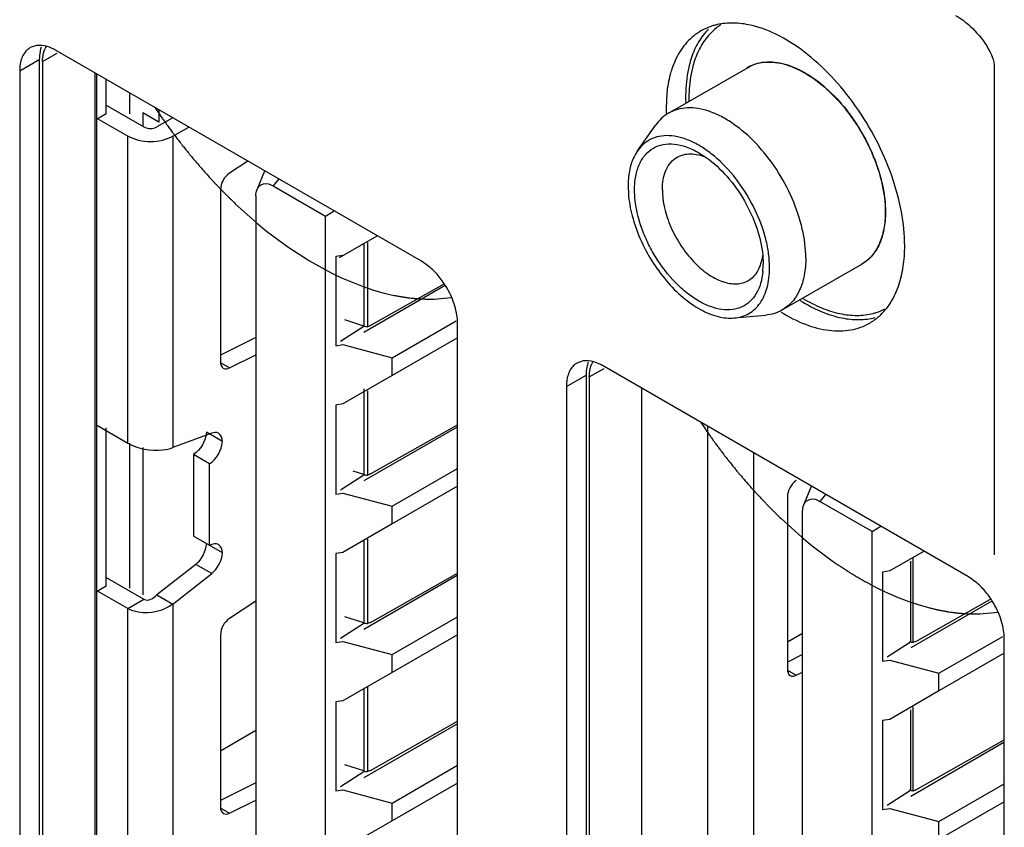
# Model space of a CAD drawing. Header units: inches. Extents: x 0 to 34, y 0 to 22.
# Tile 69 of 121: x 27.111 to 27.431, y 16.943 to 17.206. Entities that reach past the tile are written whole.
import ezdxf

# ---------------------------------------------------------------- set-up
doc = ezdxf.new("R2010")
doc.units = ezdxf.units.IN
doc.header["$LTSCALE"] = 1.87
doc.header["$MEASUREMENT"] = 0
doc.layers.get('0').update_dxf_attribs({"linetype": 'CONTINUOUS'})
doc.layers.add('DATUMCURVES', color=7, linetype='CONTINUOUS')

msp = doc.modelspace()

# ---------------------------------------------------------------- linework, layer by layer
at = {"color": 7, "linetype": 'CONTINUOUS'}
for p, q in [((27.1167545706, 17.1973890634), (27.1147586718, 17.1966948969)), ((27.1185442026, 17.1974299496), (27.1167545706, 17.1973890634)), ((27.1187664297, 17.1922042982), (27.123538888, 17.1949598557)), ((27.2418030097, 17.1272873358), (27.1230090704, 17.1958774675)), ((27.1113418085, 17.1891422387), (27.1177057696, 17.1928167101)), ((27.1177057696, 17.1928167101), (27.1177057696, 16.8805168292)), ((27.1187664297, 17.1922042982), (27.1187664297, 16.8799044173)), ((27.3244763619, 17.193300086), (27.3230300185, 17.1897814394)), ((27.1113418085, 17.1891422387), (27.1113418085, 16.8768423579)), ((27.1357369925, 17.1885285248), (27.1357369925, 16.8897030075)), ((27.1362297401, 17.1882440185), (27.1362297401, 16.896115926)), ((27.3219449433, 17.1754047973), (27.3477473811, 17.1903028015)), ((27.1393616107, 17.1751705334), (27.1393616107, 17.1864357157)), ((27.1470868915, 17.1751705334), (27.1470868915, 17.1819752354)), ((27.3213752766, 17.1818808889), (27.321133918, 17.177053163)), ((27.1393616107, 17.1780601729), (27.1516771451, 17.1709493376)), ((27.1512627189, 17.1755337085), (27.1512627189, 17.1711886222)), ((27.1564825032, 17.1725198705), (27.1512627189, 17.1755337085)), ((27.1564825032, 17.1765503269), (27.1564825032, 17.1725198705)), ((27.1393616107, 17.1751705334), (27.1362297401, 17.1733622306)), ((27.1464573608, 17.1679354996), (27.1366441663, 17.1736015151)), ((27.1610180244, 17.1739315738), (27.1558529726, 17.1709493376)), ((27.1610727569, 17.1679354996), (27.1662378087, 17.1709177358)), ((27.3119172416, 17.1632326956), (27.3178174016, 17.1715860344)), ((27.1464573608, 17.0682526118), (27.1464573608, 17.1679354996)), ((27.1610727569, 17.1679354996), (27.1610727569, 17.0667669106)), ((27.1853976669, 17.1598550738), (27.1793951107, 17.1558879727)), ((27.3317858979, 17.1625777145), (27.3342035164, 17.1610198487)), ((27.1883803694, 17.1506260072), (27.1908726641, 17.156693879)), ((27.1954729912, 17.1540377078), (27.193644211, 17.1517660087)), ((27.1765233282, 17.1506260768), (27.1765233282, 17.0945991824)), ((27.193644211, 17.1517660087), (27.2105563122, 17.1420011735)), ((27.3088237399, 17.1517271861), (27.3089234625, 17.1492245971)), ((27.3110184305, 17.1480142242), (27.3109087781, 17.1505233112)), ((27.1880068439, 17.1485116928), (27.1880068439, 16.9122651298)), ((27.2105563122, 17.1420011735), (27.2134380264, 17.1436649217)), ((27.2105563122, 16.8927360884), (27.2105563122, 17.1420011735)), ((27.2151288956, 17.1285040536), (27.2274127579, 17.1355960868)), ((27.2230315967, 17.1330115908), (27.2230315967, 17.1060656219)), ((27.224214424, 17.133440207), (27.224214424, 17.1060550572)), ((27.2162706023, 17.1291631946), (27.2139848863, 17.128807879)), ((27.2139848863, 17.128807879), (27.2139848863, 17.0998778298)), ((27.3525294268, 17.1292332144), (27.3526670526, 17.1264126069)), ((27.2445092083, 17.1253555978), (27.2418030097, 17.1272873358)), ((27.3588561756, 17.1114767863), (27.3846586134, 17.1263747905)), ((27.2494505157, 17.1193908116), (27.2230837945, 17.1041669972)), ((27.2490678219, 17.1199070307), (27.2251735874, 17.1064264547)), ((27.2230264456, 17.1062728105), (27.2168830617, 17.1082766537)), ((27.3433011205, 17.1088777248), (27.353485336, 17.1098113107)), ((27.2230315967, 17.1060656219), (27.2154354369, 17.101197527)), ((27.2322706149, 17.0959700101), (27.2529809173, 17.1079278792)), ((27.2534702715, 16.7947791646), (27.2534702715, 17.1070790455)), ((27.1880068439, 17.1024984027), (27.1765233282, 17.0968270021)), ((27.2534702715, 17.1024244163), (27.2322706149, 17.0901840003)), ((27.2139848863, 17.0998778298), (27.2162706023, 17.1002331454)), ((27.2162706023, 17.1002331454), (27.2322706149, 17.0959700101)), ((27.1793951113, 17.0926535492), (27.1880068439, 17.0969066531)), ((27.2322706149, 17.0901840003), (27.2322706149, 17.0959700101)), ((27.1765815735, 17.0942780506), (27.1793951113, 17.0926535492)), ((27.2942272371, 17.09491857), (27.2922313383, 17.0942244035)), ((27.2960168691, 17.0949594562), (27.2942272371, 17.09491857)), ((27.2962390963, 17.0897338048), (27.3010115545, 17.0924893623)), ((27.4192756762, 17.0248168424), (27.300481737, 17.0934069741)), ((27.2322706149, 17.0901840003), (27.2162706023, 17.080946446)), ((27.2888144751, 17.0866717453), (27.2951784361, 17.0903462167)), ((27.2951784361, 17.0903462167), (27.2951784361, 16.7780463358)), ((27.2962390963, 17.0897338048), (27.2962390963, 16.7774339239)), ((27.2888144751, 17.0866717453), (27.2888144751, 16.7743718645)), ((27.313209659, 17.0860580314), (27.313209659, 16.7872325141)), ((27.2230315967, 17.0858145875), (27.2230315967, 17.0578488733)), ((27.224214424, 17.0852234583), (27.224214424, 17.0578383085)), ((27.2162706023, 17.080946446), (27.2139848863, 17.0805911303)), ((27.2139848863, 17.0805911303), (27.2139848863, 17.0516610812)), ((27.1366441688, 17.0739207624), (27.1464573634, 17.0682547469)), ((27.1393616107, 17.0217133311), (27.1393616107, 17.0732000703)), ((27.2533585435, 17.0734305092), (27.2230837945, 17.0559502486)), ((27.2251888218, 17.0582183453), (27.2534702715, 17.074174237)), ((27.3347558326, 16.7964580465), (27.3347558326, 17.0736175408)), ((27.1736990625, 17.0714864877), (27.1610727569, 17.0667669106)), ((27.1771496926, 17.0687304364), (27.1719299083, 17.0717442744)), ((27.1470868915, 17.0211639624), (27.1470868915, 17.0682547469)), ((27.1512627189, 17.0667669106), (27.1512627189, 17.0189799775)), ((27.167754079, 17.0645115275), (27.167754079, 17.0379923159)), ((27.1729738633, 17.0614976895), (27.167754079, 17.0645115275)), ((27.3494982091, 17.0651054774), (27.3494982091, 16.7965320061)), ((27.1729738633, 17.0349784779), (27.1729738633, 17.0614976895)), ((27.2230315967, 17.0578488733), (27.2154354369, 17.0529807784)), ((27.2230264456, 17.0580560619), (27.219633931, 17.0591626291)), ((27.2322706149, 17.0477532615), (27.2534702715, 17.0599936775)), ((27.2534702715, 17.0542076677), (27.2322706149, 17.0419672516)), ((27.3658530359, 17.0481710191), (27.3683401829, 17.0542263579)), ((27.2139848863, 17.0516610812), (27.2162706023, 17.0520163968)), ((27.2162706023, 17.0520163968), (27.2322706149, 17.0477532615)), ((27.3605292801, 17.0507397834), (27.3605292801, 16.9947222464)), ((27.3729371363, 17.0515721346), (27.3711168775, 17.0493110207)), ((27.2322706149, 17.0419672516), (27.2322706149, 17.0477532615)), ((27.3880289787, 17.0395461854), (27.3711168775, 17.0493110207)), ((27.3654795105, 16.8097946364), (27.3654795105, 17.0460567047)), ((27.2322706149, 17.0419672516), (27.2162706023, 17.0327296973)), ((27.3880289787, 17.0395461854), (27.3908972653, 17.0412021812)), ((27.1771496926, 17.0325678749), (27.167754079, 17.0379923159)), ((27.3880289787, 16.790265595), (27.3880289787, 17.0395461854)), ((27.2230315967, 17.0365780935), (27.2230315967, 17.0096321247)), ((27.224214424, 17.0370067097), (27.224214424, 17.0096215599)), ((27.2162706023, 17.0327296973), (27.2139848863, 17.0323743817)), ((27.2139848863, 17.0323743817), (27.2139848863, 17.0034443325)), ((27.4048854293, 17.0331255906), (27.3937432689, 17.0266927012)), ((27.1684790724, 17.0288407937), (27.1558529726, 17.0189799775)), ((27.1736988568, 17.0258269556), (27.1684790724, 17.0288407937)), ((27.400516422, 17.0298408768), (27.400516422, 17.0041237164)), ((27.4012695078, 17.0308190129), (27.4012695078, 17.0034338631)), ((27.1610727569, 17.0159661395), (27.1736988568, 17.0258269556)), ((27.2533585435, 17.0252137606), (27.2230837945, 17.0077334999)), ((27.2251888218, 17.0100015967), (27.2534702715, 17.0259574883)), ((27.3937432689, 17.0266927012), (27.3914575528, 17.0263373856)), ((27.3914575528, 17.0263373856), (27.3914575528, 16.9974073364)), ((27.1393616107, 17.0246029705), (27.1516771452, 17.0174921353)), ((27.4219818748, 17.0228851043), (27.4192756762, 17.0248168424)), ((27.1393616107, 17.0217133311), (27.1362297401, 17.0199050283)), ((27.1464573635, 17.0144782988), (27.136644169, 17.0201443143)), ((27.1558529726, 17.0189799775), (27.1610727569, 17.0159661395)), ((27.1464573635, 17.0144782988), (27.1516771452, 17.0174921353)), ((27.1610727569, 17.0159661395), (27.1610727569, 16.9147975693)), ((27.1880068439, 17.016929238), (27.1793951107, 17.0112377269)), ((27.4269231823, 17.0169203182), (27.400556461, 17.0016965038)), ((27.4022286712, 17.0038052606), (27.4264960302, 17.0174965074)), ((27.1464573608, 16.9147975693), (27.1464573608, 17.0144802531)), ((27.2230315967, 17.0096321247), (27.2154354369, 17.0047640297)), ((27.2230264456, 17.0098393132), (27.2168830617, 17.0118431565)), ((27.2322706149, 16.9995365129), (27.2534702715, 17.0117769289)), ((27.2534702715, 17.0059909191), (27.2322706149, 16.993750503)), ((27.3605292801, 17.0036661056), (27.3654795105, 17.0065243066)), ((27.1765233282, 17.0059758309), (27.1765233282, 16.9499489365)), ((27.2139848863, 17.0034443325), (27.2162706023, 17.0037996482)), ((27.2162706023, 17.0037996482), (27.2322706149, 16.9995365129)), ((27.4005121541, 17.0035996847), (27.3929081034, 16.9987270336)), ((27.400516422, 17.0041237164), (27.4005121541, 17.0035996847)), ((27.4097432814, 16.9934995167), (27.4304535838, 17.0054573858)), ((27.4309429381, 16.6923086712), (27.4309429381, 17.0046085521)), ((27.4309429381, 16.9999539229), (27.4097432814, 16.9877135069)), ((27.2322706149, 16.993750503), (27.2322706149, 16.9995365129)), ((27.3654795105, 16.9995167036), (27.3605292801, 16.9970327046)), ((27.3914575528, 16.9974073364), (27.3937432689, 16.997762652)), ((27.3937432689, 16.997762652), (27.4097432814, 16.9934995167)), ((27.2322706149, 16.993750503), (27.2162706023, 16.9845129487)), ((27.3605746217, 16.994470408), (27.3633792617, 16.9928200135)), ((27.3633794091, 16.9928203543), (27.3654795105, 16.9938741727)), ((27.4097432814, 16.9877135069), (27.4097432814, 16.9934995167)), ((27.2230315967, 16.9883613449), (27.2230315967, 16.9614153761)), ((27.224214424, 16.9889105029), (27.224214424, 16.9615253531)), ((27.4097432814, 16.9877135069), (27.3937432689, 16.9784759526)), ((27.2162706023, 16.9845129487), (27.2139848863, 16.9841576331)), ((27.2139848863, 16.9841576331), (27.2139848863, 16.9552275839)), ((27.400516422, 16.981624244), (27.400516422, 16.955906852)), ((27.4012695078, 16.9826022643), (27.4012695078, 16.9552171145)), ((27.2251938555, 16.9619082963), (27.2534702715, 16.9778612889)), ((27.3937432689, 16.9784759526), (27.3914575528, 16.9781206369)), ((27.3914575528, 16.9781206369), (27.3914575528, 16.9491905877)), ((27.1765233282, 16.968321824), (27.1880068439, 16.9749522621)), ((27.2534702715, 16.9770615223), (27.2230837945, 16.9595167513)), ((27.43083121, 16.9709600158), (27.400556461, 16.9534797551)), ((27.4022439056, 16.9555971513), (27.4309429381, 16.9717886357)), ((27.2230315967, 16.9614153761), (27.2154354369, 16.9565472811)), ((27.2230264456, 16.9617431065), (27.2168830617, 16.9637469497)), ((27.2322706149, 16.9513197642), (27.2534702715, 16.9635601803)), ((27.1880068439, 16.9578481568), (27.1765233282, 16.9521767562)), ((27.2139848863, 16.9552275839), (27.2162706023, 16.9555828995)), ((27.2162706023, 16.9555828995), (27.2322706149, 16.9513197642)), ((27.2534702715, 16.9577741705), (27.2322706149, 16.9455337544)), ((27.4005121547, 16.9553829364), (27.3929081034, 16.950510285)), ((27.400516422, 16.955906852), (27.4005121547, 16.9553829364)), ((27.4097432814, 16.9452827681), (27.4309429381, 16.9575231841)), ((27.1793951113, 16.9480033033), (27.1880068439, 16.9522564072)), ((27.4309429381, 16.9517371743), (27.4097432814, 16.9394967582)), ((27.1765815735, 16.9496278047), (27.1793951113, 16.9480033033)), ((27.2322706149, 16.9455337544), (27.2322706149, 16.9513197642)), ((27.3914575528, 16.9491905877), (27.3937432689, 16.9495459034)), ((27.3937432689, 16.9495459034), (27.4097432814, 16.9452827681)), ((27.2322706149, 16.9455337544), (27.2162706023, 16.9362962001)), ((27.4097432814, 16.9394967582), (27.4097432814, 16.9452827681))]:
    msp.add_line(p, q, dxfattribs=at)
at = {"color": 40, "linetype": 'CONTINUOUS'}
msp.add_line((27.4276996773, 17.1903385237), (27.4276996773, 17.0319143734), dxfattribs=at)
at = {"color": 7, "linetype": 'CONTINUOUS'}
for points in [[(27.2251735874, 17.1064264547), (27.2248493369, 17.1062625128), (27.2245284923, 17.1061382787), (27.224214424, 17.1060550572)], [(27.2251894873, 17.0582186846), (27.2248594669, 17.0580503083), (27.2245334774, 17.0579231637), (27.224214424, 17.0578383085)], [(27.2251894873, 17.010001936), (27.2248594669, 17.0098335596), (27.2245334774, 17.009706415), (27.224214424, 17.0096215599)], [(27.4012695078, 17.0034338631), (27.4008563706, 17.0034744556), (27.4004603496, 17.0035469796), (27.4003050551, 17.0038911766)], [(27.4022286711, 17.0038052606), (27.4019044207, 17.0036413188), (27.4015835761, 17.0035170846), (27.4012695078, 17.0034338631)], [(27.2251894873, 16.9619057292), (27.2248594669, 16.9617373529), (27.2245334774, 16.9616102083), (27.224214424, 16.9615253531)], [(27.4012695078, 16.9552171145), (27.4008563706, 16.9552577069), (27.4004603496, 16.9553302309), (27.4003050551, 16.9556743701)], [(27.4022445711, 16.9555974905), (27.4019145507, 16.9554291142), (27.4015885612, 16.9553019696), (27.4012695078, 16.9552171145)]]:
    msp.add_lwpolyline(points, dxfattribs=at)
for centre, radius, start, end in [((27.3417605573, 17.1860329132), 0.0185802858, 108.5338208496, 119.9642742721), ((27.3419578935, 17.185456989), 0.019189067, 104.6541503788, 108.5458714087), ((27.1175381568, 17.1918893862), 0.0055514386, 120.0448889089, 129.9415464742), ((27.1271778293, 17.193667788), 0.0093863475, 160.1541066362, 164.4817221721), ((27.1258835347, 17.1935789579), 0.0069218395, 149.9032911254, 155.7229049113), ((27.3539106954, 17.1797107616), 0.0123046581, 120.6078895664, 122.1456903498), ((27.3539039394, 17.1797220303), 0.0122915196, 120.1701571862, 120.6075297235), ((27.3768853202, 17.1807379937), 0.0493874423, 178.0409319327, 180.0120181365), ((27.3761428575, 17.1801329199), 0.0475843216, 177.4008658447, 180.0213093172), ((27.37987493, 17.1807332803), 0.0523770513, 180.0061761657, 182.0377518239), ((27.378768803, 17.1801172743), 0.0502102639, 180.0023413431, 180.8872162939), ((27.3733137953, 17.1770574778), 0.0521798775, 180.0047377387, 181.7836806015), ((27.3283762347, 17.126306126), 0.0242880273, 354.6238586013, 356.1891979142), ((27.3266164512, 17.1264065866), 0.0260506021, 356.2259725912, 0.0132409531), ((27.3785677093, 17.1370058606), 0.0123022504, 298.8558623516, 299.7943536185), ((27.3785722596, 17.136997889), 0.0122930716, 299.7944106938, 300.6074996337), ((27.3780174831, 17.1232539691), 0.0184941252, 300.0145478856, 311.5057986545), ((27.2950108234, 17.0894188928), 0.0055514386, 120.0448889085, 129.9415464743), ((27.3046504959, 17.0911972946), 0.0093863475, 160.1541066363, 164.4817221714), ((27.3033562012, 17.0911084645), 0.0069218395, 149.9032911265, 155.7229049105)]:
    msp.add_arc(centre, radius, start, end, dxfattribs=at)
for centre, start_param in [((27.2256421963, 17.1097658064), -2.4421021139), ((27.2256421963, 17.0615490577), -2.4421021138), ((27.2256421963, 17.0133323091), -2.4421021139), ((27.2256421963, 16.9652361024), -2.4421021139)]:
    msp.add_ellipse(centre, major_axis=(0.0045276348, 0.0018487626), ratio=0.7129896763, start_param=start_param, end_param=-2.1617031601, dxfattribs=at)
for points, knots in [([(27.347903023, 17.2041400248), (27.3460592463, 17.2045129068), (27.3424282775, 17.2049056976), (27.3387890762, 17.2044628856), (27.3371033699, 17.2040218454)], [0, 0, 0, 0, 0.5191327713, 1, 1, 1, 1]), ([(27.3986151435, 17.1323164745), (27.3986151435, 17.136019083), (27.3977913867, 17.1437663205), (27.3946048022, 17.1553534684), (27.3895621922, 17.166906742), (27.3829430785, 17.1778068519), (27.3750924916, 17.1874754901), (27.3664226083, 17.1954019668), (27.3573888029, 17.2011714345), (27.3509927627, 17.2035151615), (27.347903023, 17.2041400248)], [0, 0, 0, 0, 0.1189942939, 0.2487235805, 0.384896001, 0.5228016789, 0.657341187, 0.7838502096, 0.8986917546, 1, 1, 1, 1]), ([(27.3324804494, 17.2021297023), (27.3307938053, 17.2011557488), (27.3276256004, 17.1985638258), (27.3253949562, 17.1951540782), (27.3244763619, 17.193300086)], [0, 0, 0, 0, 0.4848845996, 1, 1, 1, 1]), ([(27.3348966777, 17.2027486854), (27.3336720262, 17.2015101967), (27.3314674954, 17.1985811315), (27.329992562, 17.1952399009), (27.3293939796, 17.1934559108)], [0, 0, 0, 0, 0.4806810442, 1, 1, 1, 1]), ([(27.3357547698, 17.20153337), (27.3345636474, 17.2003287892), (27.3324194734, 17.1974799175), (27.3309849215, 17.1942301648), (27.3304027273, 17.1924950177)], [0, 0, 0, 0, 0.4806810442, 1, 1, 1, 1]), ([(27.3389629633, 17.2041229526), (27.3386744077, 17.2039400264), (27.3375335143, 17.2031702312), (27.336482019, 17.2022688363), (27.3357547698, 17.20153337)], [0, 0, 0, 0, 0.2483001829, 1, 1, 1, 1]), ([(27.1139741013, 17.1961456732), (27.1135436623, 17.1957855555), (27.1127575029, 17.1948978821), (27.111932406, 17.1932387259), (27.1114426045, 17.1912790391), (27.1113418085, 17.189874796), (27.1113418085, 17.1891422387)], [0, 0, 0, 0, 0.2184703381, 0.4545948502, 0.7148294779, 1, 1, 1, 1]), ([(27.1181336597, 17.1961790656), (27.1180616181, 17.1959207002), (27.117801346, 17.1948183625), (27.1177057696, 17.1936803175), (27.1177057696, 17.1928167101)], [0, 0, 0, 0, 0.2369804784, 1, 1, 1, 1]), ([(27.1230090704, 17.1958774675), (27.1226384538, 17.1960914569), (27.1212379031, 17.1968231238), (27.1196923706, 17.1973153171), (27.1185442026, 17.1974299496)], [0, 0, 0, 0, 0.2705454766, 1, 1, 1, 1]), ([(27.1187664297, 17.1922042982), (27.1187664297, 17.1925933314), (27.1188270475, 17.1940284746), (27.1191421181, 17.1954689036), (27.1195738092, 17.1964248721)], [0, 0, 0, 0, 0.2705464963, 1, 1, 1, 1]), ([(27.3293939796, 17.1934559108), (27.3291134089, 17.1926197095), (27.3280794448, 17.1890257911), (27.3276245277, 17.1852790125), (27.3275267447, 17.1824263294)], [0, 0, 0, 0, 0.2360620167, 1, 1, 1, 1]), ([(27.3304027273, 17.1924950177), (27.33014229, 17.191718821), (27.3291782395, 17.188392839), (27.3287276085, 17.1849294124), (27.328607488, 17.1822907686)], [0, 0, 0, 0, 0.2366185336, 1, 1, 1, 1]), ([(27.3477265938, 17.1903484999), (27.3479712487, 17.1904907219), (27.3489756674, 17.1910293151), (27.3500546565, 17.1914271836), (27.3508832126, 17.1916433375)], [0, 0, 0, 0, 0.2483940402, 1, 1, 1, 1]), ([(27.3477473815, 17.1903028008), (27.3486572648, 17.1908281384), (27.3506630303, 17.1916619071), (27.3539741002, 17.1921471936), (27.3575298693, 17.1918854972), (27.3612510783, 17.1908966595), (27.3650650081, 17.1892112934), (27.3703296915, 17.1859888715), (27.3766013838, 17.1804344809), (27.3830467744, 17.1721828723), (27.3881249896, 17.1627988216), (27.3914190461, 17.1530585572), (27.3923019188, 17.1464244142), (27.3923019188, 17.1432696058)], [0, 0, 0, 0, 0.0428448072, 0.0874627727, 0.1352836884, 0.1872382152, 0.2437295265, 0.3047304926, 0.4383590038, 0.5826569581, 0.7297740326, 0.8713491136, 1, 1, 1, 1]), ([(27.3508832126, 17.1916433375), (27.3518747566, 17.1919020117), (27.3539920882, 17.1921967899), (27.3573020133, 17.1919780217), (27.3607655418, 17.1911238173), (27.365673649, 17.189097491), (27.3717792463, 17.1850293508), (27.3784324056, 17.1784247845), (27.3842161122, 17.1703893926), (27.3879984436, 17.1629071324), (27.3902336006, 17.1567005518), (27.3914472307, 17.1521113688), (27.3921894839, 17.1476405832), (27.3923848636, 17.1446969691), (27.3923729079, 17.1432696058)], [0, 0, 0, 0, 0.0437205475, 0.0903629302, 0.1407400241, 0.1952370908, 0.3162381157, 0.4508009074, 0.5933204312, 0.7368746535, 0.8068734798, 0.8744995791, 0.9390987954, 1, 1, 1, 1]), ([(27.3230300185, 17.1897814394), (27.3228248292, 17.1891699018), (27.3220493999, 17.1865888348), (27.3215849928, 17.1839189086), (27.3213752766, 17.1818808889)], [0, 0, 0, 0, 0.2394526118, 1, 1, 1, 1]), ([(27.3219449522, 17.1754047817), (27.3211416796, 17.1749409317), (27.3196120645, 17.1738076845), (27.318370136, 17.1723684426), (27.3178174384, 17.1715860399)], [0, 0, 0, 0, 0.4919518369, 1, 1, 1, 1]), ([(27.366499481, 17.1283716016), (27.366499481, 17.131526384), (27.3656166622, 17.1381601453), (27.3623229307, 17.1478999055), (27.3572449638, 17.157283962), (27.3507992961, 17.1655361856), (27.3445269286, 17.1710911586), (27.3392618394, 17.174313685), (27.3354479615, 17.1759988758), (27.3317270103, 17.1769875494), (27.3281715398, 17.1772491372), (27.3248606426, 17.1767638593), (27.322854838, 17.1759301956), (27.3219449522, 17.1754047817)], [0, 0, 0, 0, 0.1286498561, 0.2702105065, 0.4173199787, 0.5616355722, 0.6952803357, 0.7562829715, 0.8127725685, 0.8647223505, 0.9125380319, 0.9571535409, 1, 1, 1, 1]), ([(27.3547520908, 17.1252087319), (27.3547520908, 17.1267106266), (27.3545200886, 17.1298191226), (27.3532659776, 17.1362389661), (27.3502572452, 17.1443137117), (27.3449087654, 17.1532043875), (27.3392234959, 17.1595692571), (27.3342034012, 17.1635601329), (27.3304622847, 17.1658231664), (27.3267452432, 17.1673692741), (27.3231409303, 17.1681536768), (27.3197369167, 17.1681391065), (27.31662999, 17.1673017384), (27.3139376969, 17.1656496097), (27.3125246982, 17.1640922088), (27.3119173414, 17.1632325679)], [0, 0, 0, 0, 0.0646399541, 0.1336918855, 0.2810471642, 0.4327085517, 0.578040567, 0.6454600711, 0.708134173, 0.7656184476, 0.8179621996, 0.8658603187, 0.9107509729, 0.9546992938, 1, 1, 1, 1]), ([(27.3119173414, 17.1632325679), (27.3113980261, 17.1624975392), (27.3102271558, 17.1604106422), (27.3090795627, 17.1565120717), (27.3088237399, 17.1533767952), (27.3088237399, 17.1517271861)], [0, 0, 0, 0, 0.2235489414, 0.5902461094, 1, 1, 1, 1]), ([(27.3109087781, 17.1505233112), (27.3109087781, 17.1520190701), (27.3111406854, 17.1548629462), (27.3122864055, 17.1587722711), (27.3142289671, 17.161945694), (27.3169229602, 17.1642122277), (27.320232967, 17.1654130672), (27.3239519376, 17.1655073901), (27.3279128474, 17.1645523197), (27.3304899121, 17.163325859), (27.3317858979, 17.1625777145)], [0, 0, 0, 0, 0.1448377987, 0.2744976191, 0.3910860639, 0.4999733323, 0.608869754, 0.7254703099, 0.8550973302, 1, 1, 1, 1]), ([(27.3199494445, 17.1505233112), (27.3199494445, 17.1516957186), (27.3201264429, 17.1539246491), (27.321030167, 17.1569869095), (27.3225491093, 17.1594722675), (27.3239772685, 17.1606723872), (27.3247402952, 17.1611129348)], [0, 0, 0, 0, 0.2897837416, 0.5490254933, 0.7822249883, 1, 1, 1, 1]), ([(27.3247402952, 17.1611129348), (27.3253759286, 17.1614799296), (27.3267963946, 17.162045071), (27.3291499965, 17.1622909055), (27.3316743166, 17.1619572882), (27.3333475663, 17.1613904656), (27.3341929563, 17.1610296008)], [0, 0, 0, 0, 0.2250679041, 0.4615124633, 0.7181365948, 1, 1, 1, 1]), ([(27.3342035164, 17.1610198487), (27.33666358, 17.1592682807), (27.3412902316, 17.1549352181), (27.3468292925, 17.1471193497), (27.35082095, 17.1384117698), (27.3522451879, 17.1322378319), (27.3525294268, 17.1292332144)], [0, 0, 0, 0, 0.2407375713, 0.5000953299, 0.759412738, 1, 1, 1, 1]), ([(27.188380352, 17.1506260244), (27.1887309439, 17.1514795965), (27.1905125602, 17.1531111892), (27.1927003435, 17.152310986), (27.193644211, 17.1517660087)], [0, 0, 0, 0, 0.4584794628, 1, 1, 1, 1]), ([(27.3199494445, 17.1505233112), (27.3199494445, 17.1485459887), (27.3205027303, 17.1443879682), (27.3225675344, 17.1382826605), (27.3257497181, 17.1324012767), (27.3297928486, 17.1272262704), (27.3343667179, 17.1231756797), (27.3385065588, 17.1209122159), (27.3417447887, 17.1200506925), (27.3439734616, 17.1198868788), (27.3460486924, 17.1201910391), (27.347305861, 17.1207136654), (27.3478762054, 17.1210429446)], [0, 0, 0, 0, 0.1286777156, 0.270283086, 0.4174466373, 0.5617916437, 0.6954641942, 0.8127236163, 0.864687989, 0.9125165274, 0.9571422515, 1, 1, 1, 1]), ([(27.3089234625, 17.1492245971), (27.3091114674, 17.146802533), (27.3100105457, 17.1418069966), (27.3126048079, 17.1344814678), (27.3163467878, 17.1273920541), (27.3210145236, 17.1209657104), (27.3263273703, 17.1155868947), (27.3311808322, 17.1121357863), (27.3351190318, 17.1102397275), (27.3387357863, 17.1090284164), (27.3415403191, 17.1087167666), (27.343300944, 17.1088781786)], [0, 0, 0, 0, 0.1272905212, 0.2642820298, 0.4057575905, 0.5458762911, 0.678962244, 0.8003188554, 0.8557108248, 0.9073617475, 1, 1, 1, 1]), ([(27.3525574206, 17.1240304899), (27.3524329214, 17.1227087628), (27.3519909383, 17.1202067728), (27.3506007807, 17.1168324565), (27.3485298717, 17.1141616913), (27.3458378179, 17.1123307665), (27.3426547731, 17.1114444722), (27.3391414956, 17.111512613), (27.3354240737, 17.1124912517), (27.3316119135, 17.1143275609), (27.3278170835, 17.1169557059), (27.3228361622, 17.1214945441), (27.3185408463, 17.1270926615), (27.3151264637, 17.1333387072), (27.3124797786, 17.139703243), (27.3112984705, 17.1447182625), (27.3110184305, 17.1480142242)], [0, 0, 0, 0, 0.0573512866, 0.108986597, 0.1561784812, 0.2012720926, 0.2471941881, 0.2966246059, 0.3513281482, 0.4120182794, 0.4785272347, 0.5500380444, 0.7024979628, 0.7804270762, 0.8571016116, 1, 1, 1, 1]), ([(27.3923019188, 17.1432696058), (27.3923019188, 17.1413989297), (27.3920194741, 17.1378426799), (27.3905775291, 17.13295703), (27.3881541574, 17.1289921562), (27.3858758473, 17.1270775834), (27.384658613, 17.1263747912)], [0, 0, 0, 0, 0.2898160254, 0.5490559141, 0.7822437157, 1, 1, 1, 1]), ([(27.3923729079, 17.1432696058), (27.3923784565, 17.1414103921), (27.3920901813, 17.1378745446), (27.3906730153, 17.13301164), (27.3882827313, 17.1290549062), (27.3860347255, 17.1271294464), (27.3848313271, 17.1264175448)], [0, 0, 0, 0, 0.2895747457, 0.5488814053, 0.7822291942, 1, 1, 1, 1]), ([(27.396719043, 17.1195881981), (27.3973744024, 17.121541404), (27.3983329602, 17.1257632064), (27.3986151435, 17.1300733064), (27.3986151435, 17.1323164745)], [0, 0, 0, 0, 0.4787437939, 1, 1, 1, 1]), ([(27.3478762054, 17.1210429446), (27.3485089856, 17.1214082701), (27.3497035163, 17.1223506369), (27.3510894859, 17.1242541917), (27.3520633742, 17.1265922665), (27.3524117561, 17.1283143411), (27.352523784, 17.1292214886)], [0, 0, 0, 0, 0.2251999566, 0.4617255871, 0.7182825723, 1, 1, 1, 1]), ([(27.366499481, 17.1283716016), (27.366499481, 17.1265009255), (27.3662170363, 17.1229446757), (27.3647750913, 17.1180590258), (27.3623517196, 17.114094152), (27.3600734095, 17.1121795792), (27.3588561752, 17.111476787)], [0, 0, 0, 0, 0.2898160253, 0.5490559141, 0.7822437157, 1, 1, 1, 1]), ([(27.2500530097, 17.1185781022), (27.2493028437, 17.1198774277), (27.2476385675, 17.1223040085), (27.2455965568, 17.1244288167), (27.2445092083, 17.1253555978)], [0, 0, 0, 0, 0.5122238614, 1, 1, 1, 1]), ([(27.343300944, 17.1088781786), (27.3441437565, 17.1089554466), (27.345794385, 17.1092709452), (27.3480925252, 17.1102717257), (27.350103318, 17.1117711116), (27.3524127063, 17.1144607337), (27.3539026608, 17.1179912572), (27.3546298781, 17.121935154), (27.3547520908, 17.1240932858), (27.3547520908, 17.1252087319)], [0, 0, 0, 0, 0.1153060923, 0.2269719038, 0.3386709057, 0.4540610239, 0.7065489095, 0.8480319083, 1, 1, 1, 1]), ([(27.2534702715, 17.1070790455), (27.2534702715, 17.1079996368), (27.2532990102, 17.1099188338), (27.2523871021, 17.1138582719), (27.251112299, 17.1167433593), (27.2500530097, 17.1185781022)], [0, 0, 0, 0, 0.2281024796, 0.475062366, 1, 1, 1, 1]), ([(27.390273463, 17.1094039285), (27.391728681, 17.1106892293), (27.3943539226, 17.1138593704), (27.3960476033, 17.1175870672), (27.396719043, 17.1195881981)], [0, 0, 0, 0, 0.4791217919, 1, 1, 1, 1]), ([(27.3655731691, 17.1152426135), (27.3675168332, 17.1140804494), (27.3713916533, 17.1120970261), (27.3773433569, 17.1101730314), (27.3830466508, 17.1095020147), (27.3866991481, 17.1099316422), (27.3883862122, 17.1103730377)], [0, 0, 0, 0, 0.2842651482, 0.5441423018, 0.7811030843, 1, 1, 1, 1]), ([(27.3588561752, 17.111476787), (27.3580528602, 17.1110129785), (27.3563066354, 17.1102548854), (27.3544392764, 17.1098988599), (27.3534853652, 17.1098113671)], [0, 0, 0, 0, 0.4919597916, 1, 1, 1, 1]), ([(27.3646504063, 17.1145817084), (27.3668386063, 17.1132140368), (27.3712019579, 17.1108953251), (27.3759173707, 17.1093677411), (27.3782099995, 17.1089040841)], [0, 0, 0, 0, 0.5245361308, 1, 1, 1, 1]), ([(27.3883862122, 17.1103730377), (27.3887227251, 17.1104610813), (27.3900447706, 17.1108460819), (27.3913236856, 17.1113799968), (27.3922352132, 17.111857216)], [0, 0, 0, 0, 0.2526560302, 1, 1, 1, 1]), ([(27.3584878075, 17.1107819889), (27.3609980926, 17.1092281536), (27.3660011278, 17.1066644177), (27.373724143, 17.1045687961), (27.3799176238, 17.1046017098), (27.3843287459, 17.1057687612), (27.3863292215, 17.1066974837), (27.3872686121, 17.1072399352)], [0, 0, 0, 0, 0.2915510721, 0.5513660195, 0.7835529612, 0.8928746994, 1, 1, 1, 1]), ([(27.3782099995, 17.1089040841), (27.3800537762, 17.1085312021), (27.3836847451, 17.1081384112), (27.3873239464, 17.1085812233), (27.3890096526, 17.1090222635)], [0, 0, 0, 0, 0.5191327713, 1, 1, 1, 1]), ([(27.2914467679, 17.0936751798), (27.2910163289, 17.0933150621), (27.2902301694, 17.0924273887), (27.2894050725, 17.0907682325), (27.288915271, 17.0888085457), (27.2888144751, 17.0874043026), (27.2888144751, 17.0866717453)], [0, 0, 0, 0, 0.2184703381, 0.4545948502, 0.7148294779, 1, 1, 1, 1]), ([(27.2956063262, 17.0937085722), (27.2955342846, 17.0934502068), (27.2952740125, 17.0923478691), (27.2951784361, 17.0912098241), (27.2951784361, 17.0903462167)], [0, 0, 0, 0, 0.2369804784, 1, 1, 1, 1]), ([(27.300481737, 17.0934069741), (27.3001111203, 17.0936209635), (27.2987105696, 17.0943526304), (27.2971650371, 17.0948448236), (27.2960168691, 17.0949594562)], [0, 0, 0, 0, 0.2705454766, 1, 1, 1, 1]), ([(27.2962390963, 17.0897338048), (27.2962390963, 17.0901228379), (27.296299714, 17.0915579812), (27.2966147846, 17.0929984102), (27.2970464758, 17.0939543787)], [0, 0, 0, 0, 0.2705464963, 1, 1, 1, 1]), ([(27.1464573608, 17.0682504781), (27.1497775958, 17.0663335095), (27.1551006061, 17.0654617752), (27.1600095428, 17.0663716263), (27.1610727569, 17.0667669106)], [0, 0, 0, 0, 0.7716850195, 1, 1, 1, 1]), ([(27.3658530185, 17.0481710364), (27.3662036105, 17.0490246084), (27.3679852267, 17.0506562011), (27.3701730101, 17.0498559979), (27.3711168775, 17.0493110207)], [0, 0, 0, 0, 0.4584794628, 1, 1, 1, 1]), ([(27.4275256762, 17.0161076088), (27.4267755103, 17.0174069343), (27.4251112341, 17.0198335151), (27.4230692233, 17.0219583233), (27.4219818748, 17.0228851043)], [0, 0, 0, 0, 0.5122238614, 1, 1, 1, 1]), ([(27.1610727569, 17.0159661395), (27.1580419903, 17.0135930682), (27.152349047, 17.012315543), (27.1474905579, 17.0138856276), (27.1464573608, 17.014482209)], [0, 0, 0, 0, 0.7633911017, 1, 1, 1, 1]), ([(27.4309429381, 17.0046085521), (27.4309429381, 17.0055291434), (27.4307716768, 17.0074483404), (27.4298597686, 17.0113877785), (27.4285849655, 17.0142728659), (27.4275256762, 17.0161076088)], [0, 0, 0, 0, 0.2281024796, 0.475062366, 1, 1, 1, 1])]:
    msp.add_open_spline(points, degree=3, knots=knots, dxfattribs=at)
at = {"color": 40, "linetype": 'CONTINUOUS'}
msp.add_open_spline([(27.4151264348, 17.2071500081), (27.416768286, 17.2062020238), (27.4218200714, 17.2027566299), (27.4276996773, 17.1945055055), (27.4276996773, 17.1903385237)], degree=3, knots=[0, 0, 0, 0, 0.3126930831, 1, 1, 1, 1], dxfattribs=at)
at = {"color": 7, "linetype": 'CONTINUOUS'}
for points in [[(27.1516771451, 17.1709493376), (27.1528825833, 17.1702533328), (27.1546475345, 17.1702533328), (27.1558529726, 17.1709493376)], [(27.1610727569, 17.1679354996), (27.1568537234, 17.1654994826), (27.1506763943, 17.1654994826), (27.1464573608, 17.1679354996)], [(27.1793951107, 17.1558879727), (27.1777378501, 17.1547716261), (27.1765233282, 17.1526242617), (27.1765233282, 17.1506260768)], [(27.1880068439, 17.1485116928), (27.1880068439, 17.1492273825), (27.1881084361, 17.149964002), (27.188380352, 17.1506260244)], [(27.1765233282, 17.0945991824), (27.1765233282, 17.0938574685), (27.1767981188, 17.0929425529), (27.1774405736, 17.0925718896)], [(27.1774405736, 17.0925718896), (27.1780053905, 17.0922460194), (27.1788075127, 17.092370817), (27.1793951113, 17.0926535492)], [(27.1719299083, 17.0717442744), (27.1716927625, 17.0689705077), (27.170095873, 17.0660168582), (27.167754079, 17.0645115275)], [(27.175891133, 17.0714605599), (27.1752583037, 17.07182595), (27.1744064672, 17.0716696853), (27.1736990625, 17.0714864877)], [(27.1771496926, 17.0687304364), (27.1770902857, 17.0697307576), (27.1767589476, 17.0709594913), (27.175891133, 17.0714605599)], [(27.1729738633, 17.0614976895), (27.1753156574, 17.0630030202), (27.1769125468, 17.0659566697), (27.1771496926, 17.0687304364)], [(27.3633794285, 17.0560498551), (27.3617224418, 17.0549140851), (27.3605292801, 17.0527486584), (27.3605292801, 17.0507397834)], [(27.3654795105, 17.0460567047), (27.3654795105, 17.0467723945), (27.3655811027, 17.047509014), (27.3658530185, 17.0481710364)], [(27.1719299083, 17.0355817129), (27.1717326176, 17.0330651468), (27.1703921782, 17.0304876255), (27.1684790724, 17.0288407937)], [(27.175912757, 17.0352791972), (27.1750599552, 17.0357715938), (27.17386935, 17.0353881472), (27.1729738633, 17.0349784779)], [(27.1771496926, 17.0325678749), (27.1770995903, 17.0335599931), (27.1767730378, 17.0347824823), (27.175912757, 17.0352791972)], [(27.1736988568, 17.0258269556), (27.1756119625, 17.0274737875), (27.1769524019, 17.0300513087), (27.1771496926, 17.0325678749)], [(27.1516771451, 17.0174921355), (27.1529568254, 17.0167532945), (27.1549476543, 17.0178121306), (27.1558529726, 17.0189799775)], [(27.1793951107, 17.0112377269), (27.1777378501, 17.0101213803), (27.1765233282, 17.0079740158), (27.1765233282, 17.0059758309)], [(27.3605292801, 16.9947222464), (27.3605292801, 16.9939916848), (27.3607846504, 16.9930909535), (27.3614116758, 16.9927160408)], [(27.3614116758, 16.9927160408), (27.3619754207, 16.992378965), (27.3627943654, 16.9925217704), (27.3633794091, 16.9928203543)], [(27.1765233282, 16.9499489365), (27.1765233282, 16.9492072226), (27.1767981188, 16.948292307), (27.1774405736, 16.9479216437)], [(27.1774405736, 16.9479216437), (27.1780053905, 16.9475957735), (27.1788075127, 16.9477205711), (27.1793951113, 16.9480033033)]]:
    msp.add_open_spline(points, degree=3, dxfattribs=at)
at = {"layer": 'DATUMCURVES', "color": 4, "linetype": 'CONTINUOUS'}
for p, q in [((27.1552262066, 17.1772591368), (27.1566453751, 17.1751679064)), ((27.1813314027, 17.1460129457), (27.1880683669, 17.139951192)), ((27.188068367, 17.1399511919), (27.1914900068, 17.1371358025)), ((27.1914900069, 17.1371358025), (27.1984095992, 17.1319606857)), ((27.1984095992, 17.1319606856), (27.2053904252, 17.1274229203)), ((27.2053904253, 17.1274229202), (27.2124537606, 17.1235189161)), ((27.2124537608, 17.123518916), (27.2132584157, 17.1231180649)), ((27.2132584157, 17.1231180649), (27.2157762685, 17.121922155)), ((27.2157762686, 17.121922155), (27.2227889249, 17.1190641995)), ((27.2227889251, 17.1190641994), (27.226210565, 17.1179283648)), ((27.226210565, 17.1179283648), (27.2295987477, 17.1169765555)), ((27.2295987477, 17.1169765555), (27.2329475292, 17.1162104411)), ((27.2458323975, 17.1150248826), (27.2513916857, 17.1154909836)), ((27.3584616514, 17.0437401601), (27.3651986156, 17.0376784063)), ((27.3651986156, 17.0376784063), (27.3686202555, 17.0348630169)), ((27.3686202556, 17.0348630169), (27.3755398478, 17.0296879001)), ((27.3860187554, 17.0231303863), (27.3897750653, 17.0211501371)), ((27.3897750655, 17.021150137), (27.3904636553, 17.0208083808)), ((27.3904636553, 17.0208083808), (27.3932493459, 17.0194934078)), ((27.393249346, 17.0194934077), (27.3964700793, 17.018109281)), ((27.3964700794, 17.0181092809), (27.3999191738, 17.0167914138)), ((27.3999191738, 17.0167914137), (27.4033408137, 17.0156555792)), ((27.4033408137, 17.0156555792), (27.4067289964, 17.0147037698)), ((27.4229626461, 17.012752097), (27.429020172, 17.0132927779))]:
    msp.add_line(p, q, dxfattribs=at)
for points, knots in [([(27.1566453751, 17.1751679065), (27.1569394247, 17.1747496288), (27.157527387, 17.1739129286), (27.1582630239, 17.1728677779), (27.158776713, 17.1721348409), (27.1590721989, 17.1717180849), (27.1593750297, 17.1713091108), (27.1597510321, 17.1707952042), (27.1602033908, 17.1701797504), (27.1606551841, 17.1695636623), (27.1610326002, 17.1690513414), (27.1613326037, 17.1686391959), (27.1616395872, 17.1682353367), (27.162180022, 17.1675323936), (27.162796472, 17.1667276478), (27.1633357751, 17.1660233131), (27.1636446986, 17.1656218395), (27.1638741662, 17.1653177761), (27.1641121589, 17.1650250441), (27.1644265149, 17.1646307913), (27.1649779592, 17.1639425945), (27.1656080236, 17.1631559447), (27.1661584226, 17.162466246), (27.1664745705, 17.162074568), (27.1667969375, 17.1616921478), (27.167197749, 17.1612109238), (27.1676797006, 17.1606349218), (27.1681611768, 17.1600581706), (27.1685631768, 17.1595788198), (27.1688831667, 17.1591926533), (27.1692089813, 17.1588162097), (27.1697818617, 17.158161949), (27.1705988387, 17.1572249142), (27.1712528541, 17.1564760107), (27.1715798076, 17.1561014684)], [0, 0, 0, 0, 0.0625, 0.125, 0.15625, 0.171875, 0.1875, 0.21875, 0.25, 0.28125, 0.3125, 0.328125, 0.34375, 0.375, 0.4375, 0.46875, 0.484375, 0.5, 0.515625, 0.53125, 0.5625, 0.625, 0.65625, 0.671875, 0.6875, 0.71875, 0.75, 0.78125, 0.8125, 0.828125, 0.84375, 0.875, 0.9375, 1, 1, 1, 1]), ([(27.1715798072, 17.1561014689), (27.1719774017, 17.155661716), (27.1724749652, 17.1551131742), (27.1730703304, 17.1544514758), (27.1734708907, 17.1540177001), (27.1739730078, 17.1534783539), (27.174474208, 17.1529370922), (27.1748762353, 17.1525063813), (27.1752818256, 17.1520834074), (27.1756862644, 17.1516579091), (27.1760914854, 17.1512341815), (27.1763942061, 17.1509135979), (27.176701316, 17.1506032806), (27.1771092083, 17.150185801), (27.177517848, 17.1497701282), (27.1779254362, 17.1493518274), (27.1783362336, 17.1489416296), (27.1788509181, 17.1484319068), (27.1793648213, 17.1479201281), (27.1797768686, 17.1475132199), (27.1803993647, 17.1469149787), (27.180916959, 17.1464132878), (27.1813314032, 17.1460129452)], [0, 0, 0, 0, 0.125, 0.15625, 0.1875, 0.25, 0.3125, 0.34375, 0.375, 0.4375, 0.46875, 0.5, 0.53125, 0.5625, 0.625, 0.65625, 0.6875, 0.75, 0.8125, 0.84375, 0.875, 1, 1, 1, 1]), ([(27.2329475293, 17.1162104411), (27.2331891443, 17.1161653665), (27.2335515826, 17.1160977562), (27.2340347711, 17.1160076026), (27.2343368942, 17.1159512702), (27.2345782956, 17.1159061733), (27.2347298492, 17.1158780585), (27.2348345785, 17.1158582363), (27.2348965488, 17.1158471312), (27.234966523, 17.1158368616), (27.235051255, 17.1158237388), (27.2352568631, 17.1157924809), (27.2355643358, 17.115745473), (27.2359748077, 17.1156829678), (27.2363852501, 17.115620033), (27.2367269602, 17.1155688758), (27.2370011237, 17.1155250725), (27.2372723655, 17.1154917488), (27.2377456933, 17.1154382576), (27.2382871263, 17.1153753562), (27.2387609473, 17.1153201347), (27.2390313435, 17.1152897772), (27.2392351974, 17.1152634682), (27.2394350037, 17.1152507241), (27.2397028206, 17.1152290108), (27.240170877, 17.115193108), (27.2407058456, 17.1151518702), (27.2411744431, 17.1151142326), (27.2414413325, 17.1150954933), (27.2417048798, 17.1150872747), (27.2420354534, 17.1150733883), (27.2424316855, 17.1150582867), (27.2428279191, 17.1150427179), (27.2431254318, 17.1150312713), (27.2433232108, 17.1150234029), (27.243406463, 17.115020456), (27.2434710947, 17.1150173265), (27.2435429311, 17.1150170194), (27.2436719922, 17.1150177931), (27.2438546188, 17.1150182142), (27.2441477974, 17.1150192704), (27.2445139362, 17.1150204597), (27.245099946, 17.1150224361), (27.2455394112, 17.1150239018), (27.2458323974, 17.1150248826)], [0, 0, 0, 0, 0.0625, 0.09375, 0.125, 0.140625, 0.15625, 0.1640625, 0.16796875, 0.171875, 0.1796875, 0.1875, 0.21875, 0.25, 0.28125, 0.3125, 0.328125, 0.34375, 0.375, 0.4375, 0.46875, 0.484375, 0.5, 0.515625, 0.53125, 0.5625, 0.625, 0.65625, 0.671875, 0.6875, 0.71875, 0.75, 0.78125, 0.8125, 0.8203125, 0.828125, 0.83203125, 0.8359375, 0.84375, 0.859375, 0.875, 0.90625, 0.9375, 1, 1, 1, 1]), ([(27.3323564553, 17.0749863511), (27.3328528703, 17.0742719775), (27.3335975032, 17.0732004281), (27.3345903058, 17.0717716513), (27.3352108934, 17.0708787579), (27.3357071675, 17.0701642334), (27.3360177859, 17.0697181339), (27.3362343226, 17.0694049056), (27.3363594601, 17.0692274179), (27.3364898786, 17.0690555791), (27.3366510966, 17.0688388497), (27.3370395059, 17.0683202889), (27.3376214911, 17.067541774), (27.3383978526, 17.0665041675), (27.3391740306, 17.0654663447), (27.3397564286, 17.0646883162), (27.3401443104, 17.0641691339), (27.3403064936, 17.0639535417), (27.3404349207, 17.0637793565), (27.3405681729, 17.06361143), (27.340803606, 17.0633204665), (27.3411387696, 17.062903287), (27.3419441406, 17.0619033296), (27.3428832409, 17.0607360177), (27.3438229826, 17.0595696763), (27.3442921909, 17.0589854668), (27.3445613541, 17.058653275), (27.3447602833, 17.0583995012), (27.3449704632, 17.0581634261), (27.3452467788, 17.057842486), (27.345732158, 17.0572837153), (27.3467015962, 17.0561640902), (27.3476716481, 17.0550454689), (27.3485027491, 17.054085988), (27.348849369, 17.0536868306), (27.3490913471, 17.0534061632), (27.3492306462, 17.0532477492), (27.3493738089, 17.0530967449), (27.3495514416, 17.0529054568), (27.3499788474, 17.0524484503), (27.3506194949, 17.0517620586), (27.3514739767, 17.0508474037), (27.3523283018, 17.0499324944), (27.3529693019, 17.0492466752), (27.3533962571, 17.0487889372), (27.3535747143, 17.0485989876), (27.3537161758, 17.0484452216), (27.3538624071, 17.0482980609), (27.3541205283, 17.0480435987), (27.3544881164, 17.0476784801), (27.3550769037, 17.047095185), (27.3558126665, 17.0463657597), (27.3569900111, 17.0451988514), (27.3578729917, 17.0443236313), (27.3584616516, 17.0437401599)], [0, 0, 0, 0, 0.0625, 0.09375, 0.125, 0.140625, 0.15625, 0.1640625, 0.16796875, 0.171875, 0.1796875, 0.1875, 0.21875, 0.25, 0.28125, 0.3125, 0.3203125, 0.328125, 0.33203125, 0.3359375, 0.34375, 0.359375, 0.375, 0.4375, 0.46875, 0.484375, 0.4921875, 0.5, 0.5078125, 0.515625, 0.53125, 0.5625, 0.625, 0.640625, 0.65625, 0.6640625, 0.66796875, 0.671875, 0.6796875, 0.6875, 0.71875, 0.75, 0.78125, 0.8125, 0.8203125, 0.828125, 0.83203125, 0.8359375, 0.84375, 0.859375, 0.875, 0.90625, 0.9375, 1, 1, 1, 1]), ([(27.3755398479, 17.0296879), (27.3759751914, 17.0293890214), (27.3765194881, 17.0290169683), (27.3771722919, 17.0285658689), (27.3776082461, 17.0282750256), (27.3781534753, 17.0279153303), (27.378698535, 17.0275530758), (27.3791347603, 17.0272663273), (27.379571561, 17.0269898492), (27.3800081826, 17.0267100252), (27.3804449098, 17.026432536), (27.3807723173, 17.0262207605), (27.381100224, 17.0260224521), (27.3815372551, 17.0257531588), (27.3819743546, 17.0254862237), (27.3824113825, 17.0252158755), (27.3828486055, 17.0249560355), (27.3833951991, 17.0246351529), (27.3839417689, 17.0243116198), (27.3843790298, 17.0240560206), (27.3850349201, 17.0236881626), (27.3855814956, 17.0233775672), (27.3860187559, 17.023130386)], [0, 0, 0, 0, 0.125, 0.15625, 0.1875, 0.25, 0.3125, 0.34375, 0.375, 0.4375, 0.46875, 0.5, 0.53125, 0.5625, 0.625, 0.65625, 0.6875, 0.75, 0.8125, 0.84375, 0.875, 1, 1, 1, 1]), ([(27.4067289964, 17.0147037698), (27.4070782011, 17.0146223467), (27.4077766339, 17.0144594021), (27.4085622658, 17.0142765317), (27.4090861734, 17.0141539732), (27.4093042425, 17.0141038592), (27.4094792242, 17.0140615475), (27.4096522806, 17.0140273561), (27.409954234, 17.0139712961), (27.4103860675, 17.0138892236), (27.4109040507, 17.0137916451), (27.4114221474, 17.0136936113), (27.411853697, 17.0136126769), (27.4121561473, 17.0135546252), (27.4123284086, 17.0135236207), (27.4124985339, 17.0135007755), (27.4127119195, 17.0134694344), (27.4132234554, 17.0133964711), (27.4138203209, 17.0133110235), (27.4144174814, 17.0132245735), (27.4147581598, 17.013177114), (27.415015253, 17.0131359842), (27.4152662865, 17.013116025), (27.4156031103, 17.0130820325), (27.4161915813, 17.0130259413), (27.4167803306, 17.0129688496), (27.4172850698, 17.0129196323), (27.4174950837, 17.0129000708), (27.4176637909, 17.0128821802), (27.417829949, 17.0128724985), (27.4181195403, 17.0128593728), (27.4185338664, 17.0128386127), (27.4190307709, 17.012814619), (27.4195278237, 17.0127901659), (27.4199417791, 17.0127705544), (27.420232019, 17.0127554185), (27.4203971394, 17.0127489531), (27.4205595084, 17.0127507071), (27.4207634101, 17.0127500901), (27.4212520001, 17.0127509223), (27.4219852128, 17.0127511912), (27.4226368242, 17.0127518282), (27.4229626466, 17.012752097)], [0, 0, 0, 0, 0.0625, 0.125, 0.140625, 0.15625, 0.1640625, 0.171875, 0.1875, 0.21875, 0.25, 0.28125, 0.3125, 0.328125, 0.3359375, 0.34375, 0.359375, 0.375, 0.4375, 0.46875, 0.484375, 0.5, 0.515625, 0.53125, 0.5625, 0.625, 0.640625, 0.65625, 0.6640625, 0.671875, 0.6875, 0.71875, 0.75, 0.78125, 0.8125, 0.828125, 0.8359375, 0.84375, 0.859375, 0.875, 0.9375, 1, 1, 1, 1])]:
    msp.add_open_spline(points, degree=3, knots=knots, dxfattribs=at)

doc.saveas('drawing.dxf')
